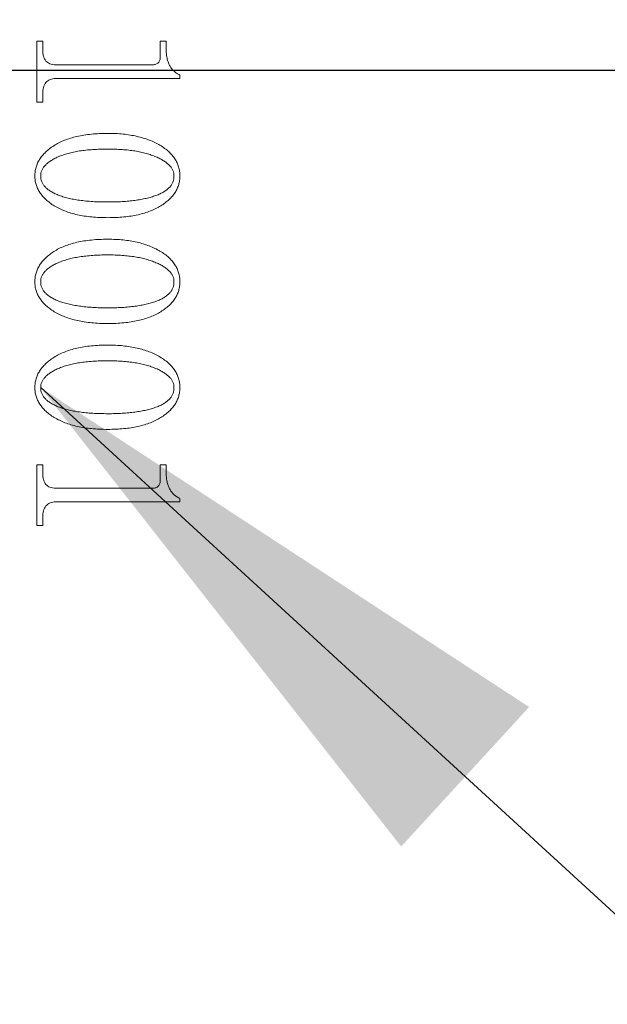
# Model space of a CAD drawing. Header units: millimetres. Extents: x 0 to 658, y -2 to 210.
# Tile 19 of 26: x 216.08 to 220.25, y 113.83 to 120.81. Entities that reach past the tile are written whole.
import ezdxf

# ---------------------------------------------------------------- set-up
doc = ezdxf.new("R2010")
doc.units = ezdxf.units.MM
doc.layers.add('图框', color=7, linetype='Continuous')
doc.styles.add('SLDTEXTSTYLE0', font='TXT', dxfattribs={"width": 0.7})
doc.dimstyles.new('SLDDIMSTYLE2', dxfattribs={"dimtxt": 3.5, "dimasz": 4.08, "dimexe": 0, "dimexo": 0.0625, "dimgap": 0.875, "dimtad": 2, "dimlfac": 5, "dimrnd": 1e-09, "dimzin": 12, "dimdsep": 46, "dimtxsty": 'SLDTEXTSTYLE0', "dimsah": 1, "dimcen": 0.09, "dimadec": 0, "dimazin": 3, "dimtfac": 1, "dimtmove": 0, "dimatfit": 0, "dimfxl": 0, "dimfrac": 2, "dimtolj": 1, "dimtzin": 12, "dimarcsym": 0})
doc.dimstyles.new('SLDDIMSTYLE8', dxfattribs={"dimtxt": 0.18, "dimasz": 4.08, "dimexe": 0, "dimexo": 0.0625, "dimgap": 0, "dimtad": 0, "dimtih": 1, "dimtoh": 1, "dimdec": 0, "dimrnd": 1e-09, "dimzin": 0, "dimdsep": 46, "dimtxsty": 'Standard', "dimsah": 1, "dimcen": 0.09, "dimadec": 0, "dimazin": 0, "dimtfac": 4.08, "dimtdec": 0, "dimtofl": 0, "dimtmove": 0, "dimatfit": 3, "dimfxl": 0, "dimfrac": 2, "dimtolj": 1, "dimtzin": 0, "dimarcsym": 0})

# ---------------------------------------------------------------- blocks, each defined once
blk = doc.blocks.new('_D_60')
at = {"layer": '图框'}
for p, q in [((208.105, 129.4474), (208.105, 135.7974)), ((224.5781, 129.4474), (206.105, 129.4474)), ((208.105, 129.4474), (208.105, 120.4474)), ((224.5781, 120.4474), (206.105, 120.4474)), ((208.105, 120.4474), (208.105, 114.0974))]:
    blk.add_line(p, q, dxfattribs=at)
for points in [[(208.105, 129.4474), (208.613, 133.5274), (207.597, 133.5274)], [(208.105, 120.4474), (207.597, 116.3674), (208.613, 116.3674)]]:
    blk.add_solid(points, dxfattribs=at)
at = {"layer": '图框', "insert": (203.5933, 124.2551), "char_height": 3.5, "attachment_point": 1, "rotation": 90, "style": 'SLDTEXTSTYLE0'}
blk.add_mtext('45', dxfattribs=at)
blk = doc.blocks.new('_D_61')
at = {"layer": '图框'}
for p, q in [((208.105, 120.4474), (208.105, 126.7974)), ((224.5781, 120.4474), (206.105, 120.4474)), ((208.105, 111.4474), (208.105, 120.4474)), ((224.5781, 111.4474), (206.105, 111.4474)), ((208.105, 111.4474), (208.105, 105.0974))]:
    blk.add_line(p, q, dxfattribs=at)
for points in [[(208.105, 120.4474), (208.613, 124.5274), (207.597, 124.5274)], [(208.105, 111.4474), (207.597, 107.3674), (208.613, 107.3674)]]:
    blk.add_solid(points, dxfattribs=at)
at = {"layer": '图框', "insert": (203.5933, 114.2484), "char_height": 3.5, "attachment_point": 1, "rotation": 90, "style": 'SLDTEXTSTYLE0'}
blk.add_mtext('45', dxfattribs=at)

msp = doc.modelspace()

# ---------------------------------------------------------------- linework, layer by layer
at = {"color": 7, "linetype": 'Continuous', "lineweight": 15}
for p, q in [((216.20582818, 120.65576152), (216.24749481, 120.65576152)), ((216.20582818, 120.22520588), (216.20582818, 120.65576152)), ((216.24749481, 120.65576152), (216.24749481, 120.60215906)), ((217.08082884, 120.65576152), (217.12249546, 120.65576152)), ((217.08082884, 120.5485566), (217.08082884, 120.65576152)), ((217.12249546, 120.65576152), (217.12249546, 120.60172544)), ((216.3388583, 120.48909501), (217.02939599, 120.48909501)), ((217.21971809, 120.4159616), (217.21971809, 120.39187238)), ((217.21971809, 120.39187238), (216.34016066, 120.39187238)), ((216.24749481, 120.28271542), (216.24749481, 120.22520588)), ((216.24749481, 120.22520588), (216.20582818, 120.22520588)), ((216.20582818, 117.6557614), (216.24749481, 117.6557614)), ((216.20582818, 117.22520576), (216.20582818, 117.6557614)), ((216.24749481, 117.6557614), (216.24749481, 117.60215894)), ((217.08082884, 117.6557614), (217.12249546, 117.6557614)), ((217.08082884, 117.54855648), (217.08082884, 117.6557614)), ((217.12249546, 117.6557614), (217.12249546, 117.60172532)), ((216.3388583, 117.48909489), (217.02939599, 117.48909489)), ((217.21971809, 117.41596148), (217.21971809, 117.39187375)), ((217.21971809, 117.39187375), (216.34016066, 117.39187375)), ((216.24749481, 117.2827153), (216.24749481, 117.22520576)), ((216.24749481, 117.22520576), (216.20582818, 117.22520576))]:
    msp.add_line(p, q, dxfattribs=at)
for points, knots in [([(216.2474952, 120.60215951), (216.24777731, 120.59288306), (216.24830076, 120.57567126), (216.25229583, 120.55170452), (216.25920956, 120.53166279), (216.26946476, 120.51555321), (216.28276009, 120.50328596), (216.29910042, 120.49508998), (216.31807986, 120.48995199), (216.33165983, 120.48939207), (216.33885805, 120.48909527)], [0, 0, 0, 0, 0.1667188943, 0.3093351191, 0.4352265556, 0.5452516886, 0.6492711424, 0.7563039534, 0.8708260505, 1, 1, 1, 1]), ([(217.1224952, 120.60172548), (217.12275531, 120.59027935), (217.1232515, 120.5684445), (217.12782659, 120.53733807), (217.13531725, 120.50950315), (217.14591318, 120.48481891), (217.15997248, 120.4633377), (217.17675921, 120.44448433), (217.19679721, 120.42833887), (217.21197596, 120.4201421), (217.21971742, 120.41596159)], [0, 0, 0, 0, 0.154316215, 0.2943764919, 0.4229135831, 0.5421960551, 0.6550519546, 0.7676840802, 0.8815143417, 1, 1, 1, 1]), ([(217.02939624, 120.48909527), (217.03303735, 120.48922272), (217.04007859, 120.48946918), (217.05006314, 120.49251169), (217.05914813, 120.49697664), (217.06690612, 120.50373701), (217.07325198, 120.51229083), (217.07789591, 120.5227874), (217.08038285, 120.53513163), (217.08067449, 120.54391661), (217.08082853, 120.54855708)], [0, 0, 0, 0, 0.1221509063, 0.2362178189, 0.3483974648, 0.4606563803, 0.5790099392, 0.7043714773, 0.8438406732, 1, 1, 1, 1]), ([(216.34016013, 120.39187305), (216.33288801, 120.39159822), (216.31905409, 120.39107541), (216.29965368, 120.38554957), (216.28314273, 120.3763131), (216.26975594, 120.36332616), (216.25982565, 120.34710096), (216.25254745, 120.32814297), (216.24832474, 120.30633583), (216.24778039, 120.29083561), (216.2474952, 120.28271506)], [0, 0, 0, 0, 0.1335734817, 0.2541000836, 0.3673933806, 0.4785062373, 0.5933922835, 0.7147982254, 0.8505831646, 1, 1, 1, 1]), ([(216.19193964, 119.70155187), (216.19235808, 119.71200218), (216.19318529, 119.73266151), (216.1997548, 119.76290099), (216.21018511, 119.79200314), (216.22538887, 119.81953871), (216.2445442, 119.84593674), (216.26796498, 119.8708839), (216.29554813, 119.89463553), (216.32723126, 119.91686941), (216.36272445, 119.93727966), (216.40205743, 119.95477711), (216.44475024, 119.96971854), (216.4908785, 119.98206726), (216.54049346, 119.99155265), (216.59356351, 119.99809701), (216.65005855, 120.00235722), (216.68889328, 120.00277123), (216.70886673, 120.00298416)], [0, 0, 0, 0, 0.0473331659, 0.0935735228, 0.1396309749, 0.187025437, 0.2356284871, 0.2871368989, 0.3417685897, 0.4003586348, 0.4623436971, 0.527068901, 0.5952061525, 0.6671925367, 0.7433361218, 0.8239900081, 0.9094746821, 1, 1, 1, 1]), ([(216.70886673, 120.00298416), (216.72746344, 120.0027369), (216.76383148, 120.00225336), (216.81703331, 119.99840417), (216.86749236, 119.99155205), (216.91528341, 119.98274066), (216.96015279, 119.97058685), (217.00243721, 119.95648951), (217.04187058, 119.93920998), (217.07832184, 119.91964488), (217.11139016, 119.89813033), (217.14011951, 119.87461929), (217.16484702, 119.84979783), (217.18491018, 119.82322236), (217.2007368, 119.79511143), (217.21145345, 119.76522516), (217.21859982, 119.7339335), (217.21934154, 119.71244261), (217.21971742, 119.70155187)], [0, 0, 0, 0, 0.0850839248, 0.1663915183, 0.2438603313, 0.3179900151, 0.3885592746, 0.4563826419, 0.5217467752, 0.5852751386, 0.6454945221, 0.7019430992, 0.7548371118, 0.8054103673, 0.8538562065, 0.9018145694, 0.9502434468, 1, 1, 1, 1]), ([(216.70886673, 119.89187305), (216.69056226, 119.89171481), (216.65501885, 119.89140755), (216.60325552, 119.88879767), (216.55469542, 119.88442914), (216.50923206, 119.87881708), (216.46705513, 119.87085039), (216.42782701, 119.86175379), (216.39184065, 119.8504191), (216.35901631, 119.83774988), (216.32987812, 119.82364013), (216.3041652, 119.80913466), (216.28279114, 119.79309836), (216.26487032, 119.77668452), (216.25098288, 119.75918622), (216.2408829, 119.74083662), (216.23474378, 119.72146952), (216.23398463, 119.70817648), (216.23360631, 119.70155187)], [0, 0, 0, 0, 0.0994786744, 0.1931665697, 0.2815818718, 0.3644324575, 0.4420050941, 0.5147628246, 0.5831523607, 0.6468883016, 0.7057948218, 0.7589976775, 0.8070405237, 0.8507081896, 0.8907416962, 0.9278602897, 0.9640490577, 1, 1, 1, 1]), ([(217.17805075, 119.70155187), (217.17768998, 119.70818118), (217.17696488, 119.72150528), (217.17053138, 119.74085334), (217.16022501, 119.75919017), (217.14610895, 119.77675127), (217.12772548, 119.7931524), (217.10572283, 119.80912254), (217.07937834, 119.82363645), (217.04964487, 119.83770307), (217.01646159, 119.85034662), (216.98049043, 119.86170133), (216.94170331, 119.87080943), (216.90040013, 119.87878968), (216.8563105, 119.88439635), (216.80956208, 119.88879782), (216.76011143, 119.89139772), (216.72623085, 119.89171199), (216.70886673, 119.89187305)], [0, 0, 0, 0, 0.03639902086, 0.07315755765, 0.11093012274, 0.15171005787, 0.19650584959, 0.24611026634, 0.30101193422, 0.3617307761, 0.42700324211, 0.49624515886, 0.5691356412, 0.64611019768, 0.72762537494, 0.813575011, 0.90445539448, 1, 1, 1, 1]), ([(216.70886673, 119.40576194), (216.68932795, 119.405994), (216.65129453, 119.40644571), (216.59581577, 119.4104626), (216.54352262, 119.41671227), (216.49451427, 119.42622412), (216.44856003, 119.4376534), (216.40593454, 119.45239726), (216.36621954, 119.46903613), (216.33029561, 119.48892164), (216.29789885, 119.51038222), (216.26985579, 119.53376273), (216.24552744, 119.55797046), (216.22613864, 119.58413), (216.21051781, 119.61139077), (216.2000436, 119.64035149), (216.19310255, 119.67048113), (216.19233099, 119.69109595), (216.19193964, 119.70155187)], [0, 0, 0, 0, 0.0890963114, 0.1734313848, 0.2535521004, 0.3291240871, 0.4009774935, 0.4693124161, 0.5346369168, 0.5970900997, 0.6562903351, 0.711582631, 0.7633724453, 0.8123963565, 0.8596603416, 0.9061113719, 0.9523792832, 1, 1, 1, 1]), ([(216.23360631, 119.70155187), (216.23397335, 119.69449376), (216.23470163, 119.68048887), (216.24083456, 119.66018478), (216.25085631, 119.64118472), (216.2647641, 119.62342909), (216.28269418, 119.60717239), (216.30423935, 119.59185833), (216.32976075, 119.5778544), (216.35910541, 119.56522128), (216.39187883, 119.55375134), (216.42793998, 119.54389816), (216.46704343, 119.53539707), (216.50931932, 119.52885738), (216.55469384, 119.52340268), (216.60326761, 119.51951846), (216.65502923, 119.5174562), (216.69056352, 119.51707131), (216.70886673, 119.51687305)], [0, 0, 0, 0, 0.0382874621, 0.0759710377, 0.1141190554, 0.1544499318, 0.1978363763, 0.2451697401, 0.29777386, 0.355678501, 0.4185752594, 0.48627654, 0.5586630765, 0.6358778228, 0.7186062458, 0.8069283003, 0.900551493, 1, 1, 1, 1]), ([(217.21971742, 119.70155187), (217.21929959, 119.69110238), (217.2184764, 119.6705155), (217.21192622, 119.64030716), (217.20126188, 119.61151331), (217.18623476, 119.5841228), (217.16721737, 119.55806415), (217.14357012, 119.53368057), (217.11595637, 119.51046372), (217.08421521, 119.48890039), (217.04896706, 119.46910389), (217.00996888, 119.45229379), (216.96786941, 119.43767167), (216.92228986, 119.4261874), (216.87362899, 119.41673883), (216.82163154, 119.41044362), (216.76636647, 119.40644381), (216.72840541, 119.40599364), (216.70886673, 119.40576194)], [0, 0, 0, 0, 0.0479777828, 0.0945226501, 0.141321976, 0.1886191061, 0.2376153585, 0.2890997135, 0.3442965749, 0.4031153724, 0.4651643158, 0.5297587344, 0.5979773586, 0.6697257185, 0.7455379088, 0.8255997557, 0.9102356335, 1, 1, 1, 1]), ([(216.70886673, 119.51687305), (216.72622995, 119.51697793), (216.76010281, 119.51718254), (216.80954231, 119.51935132), (216.85628812, 119.52308132), (216.90033105, 119.52791357), (216.94165332, 119.53449352), (216.98036658, 119.54218492), (217.01639458, 119.55146994), (217.04958622, 119.5621836), (217.07944913, 119.57443198), (217.10574839, 119.58792282), (217.12787581, 119.60322598), (217.14628518, 119.61970059), (217.16048866, 119.63801975), (217.17062927, 119.6578766), (217.17702769, 119.67924316), (217.17770704, 119.69405687), (217.17805075, 119.70155187)], [0, 0, 0, 0, 0.0950528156, 0.1854327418, 0.2708433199, 0.3517502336, 0.4279266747, 0.4998459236, 0.5677554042, 0.63150026, 0.6906297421, 0.7443035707, 0.7929692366, 0.8375371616, 0.8790440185, 0.9190716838, 0.9590542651, 1, 1, 1, 1]), ([(216.19193964, 118.95155187), (216.19235808, 118.96200218), (216.19318529, 118.98266151), (216.1997548, 119.01290099), (216.21018511, 119.04200314), (216.22538887, 119.06953871), (216.2445442, 119.09593674), (216.26796498, 119.1208839), (216.29554813, 119.14463553), (216.32723126, 119.16686941), (216.36272445, 119.18727966), (216.40205743, 119.20477711), (216.44475024, 119.21971854), (216.4908785, 119.23206726), (216.54049346, 119.24155265), (216.59356351, 119.24809701), (216.65005855, 119.25235722), (216.68889328, 119.25277123), (216.70886673, 119.25298416)], [0, 0, 0, 0, 0.0473331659, 0.0935735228, 0.1396309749, 0.187025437, 0.2356284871, 0.2871368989, 0.3417685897, 0.4003586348, 0.4623436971, 0.527068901, 0.5952061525, 0.6671925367, 0.7433361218, 0.8239900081, 0.9094746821, 1, 1, 1, 1]), ([(216.70886673, 119.25298416), (216.72746344, 119.2527369), (216.76383148, 119.25225336), (216.81703331, 119.24840417), (216.86749236, 119.24155205), (216.91528341, 119.23274066), (216.96015279, 119.22058685), (217.00243721, 119.20648951), (217.04187058, 119.18920998), (217.07832184, 119.16964488), (217.11139016, 119.14813033), (217.14011951, 119.12461929), (217.16484702, 119.09979783), (217.18491018, 119.07322236), (217.2007368, 119.04511143), (217.21145345, 119.01522516), (217.21859982, 118.9839335), (217.21934154, 118.96244261), (217.21971742, 118.95155187)], [0, 0, 0, 0, 0.0850839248, 0.1663915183, 0.2438603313, 0.3179900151, 0.3885592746, 0.4563826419, 0.5217467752, 0.5852751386, 0.6454945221, 0.7019430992, 0.7548371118, 0.8054103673, 0.8538562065, 0.9018145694, 0.9502434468, 1, 1, 1, 1]), ([(216.70886673, 119.14187305), (216.69056226, 119.14171481), (216.65501885, 119.14140755), (216.60325552, 119.13879767), (216.55469542, 119.13442914), (216.50923206, 119.12881708), (216.46705513, 119.12085039), (216.42782701, 119.11175379), (216.39184065, 119.1004191), (216.35901631, 119.08774988), (216.32987812, 119.07364013), (216.3041652, 119.05913466), (216.28279114, 119.04309836), (216.26487032, 119.02668452), (216.25098288, 119.00918622), (216.2408829, 118.99083662), (216.23474378, 118.97146952), (216.23398463, 118.95817648), (216.23360631, 118.95155187)], [0, 0, 0, 0, 0.0994786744, 0.1931665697, 0.2815818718, 0.3644324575, 0.4420050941, 0.5147628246, 0.5831523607, 0.6468883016, 0.7057948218, 0.7589976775, 0.8070405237, 0.8507081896, 0.8907416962, 0.9278602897, 0.9640490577, 1, 1, 1, 1]), ([(217.17805075, 118.95155187), (217.17768998, 118.95818118), (217.17696488, 118.97150528), (217.17053138, 118.99085334), (217.16022501, 119.00919017), (217.14610895, 119.02675127), (217.12772548, 119.0431524), (217.10572283, 119.05912254), (217.07937834, 119.07363645), (217.04964487, 119.08770307), (217.01646159, 119.10034662), (216.98049043, 119.11170133), (216.94170331, 119.12080943), (216.90040013, 119.12878968), (216.8563105, 119.13439635), (216.80956208, 119.13879782), (216.76011143, 119.14139772), (216.72623085, 119.14171199), (216.70886673, 119.14187305)], [0, 0, 0, 0, 0.03639902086, 0.07315755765, 0.11093012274, 0.15171005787, 0.19650584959, 0.24611026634, 0.30101193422, 0.3617307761, 0.42700324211, 0.49624515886, 0.5691356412, 0.64611019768, 0.72762537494, 0.813575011, 0.90445539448, 1, 1, 1, 1]), ([(216.70886673, 118.65576194), (216.68932795, 118.655994), (216.65129453, 118.65644571), (216.59581577, 118.6604626), (216.54352262, 118.66671227), (216.49451427, 118.67622412), (216.44856003, 118.6876534), (216.40593454, 118.70239726), (216.36621954, 118.71903613), (216.33029561, 118.73892164), (216.29789885, 118.76038222), (216.26985579, 118.78376273), (216.24552744, 118.80797046), (216.22613864, 118.83413), (216.21051781, 118.86139077), (216.2000436, 118.89035149), (216.19310255, 118.92048113), (216.19233099, 118.94109595), (216.19193964, 118.95155187)], [0, 0, 0, 0, 0.0890963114, 0.1734313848, 0.2535521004, 0.3291240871, 0.4009774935, 0.4693124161, 0.5346369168, 0.5970900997, 0.6562903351, 0.711582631, 0.7633724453, 0.8123963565, 0.8596603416, 0.9061113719, 0.9523792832, 1, 1, 1, 1]), ([(216.23360631, 118.95155187), (216.23397335, 118.94449376), (216.23470163, 118.93048887), (216.24083456, 118.91018478), (216.25085631, 118.89118472), (216.2647641, 118.87342909), (216.28269418, 118.85717239), (216.30423935, 118.84185833), (216.32976075, 118.8278544), (216.35910541, 118.81522128), (216.39187883, 118.80375134), (216.42793998, 118.79389816), (216.46704343, 118.78539707), (216.50931932, 118.77885738), (216.55469384, 118.77340268), (216.60326761, 118.76951846), (216.65502923, 118.7674562), (216.69056352, 118.76707131), (216.70886673, 118.76687305)], [0, 0, 0, 0, 0.0382874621, 0.0759710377, 0.1141190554, 0.1544499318, 0.1978363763, 0.2451697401, 0.29777386, 0.355678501, 0.4185752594, 0.48627654, 0.5586630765, 0.6358778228, 0.7186062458, 0.8069283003, 0.900551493, 1, 1, 1, 1]), ([(217.21971742, 118.95155187), (217.21929959, 118.94110238), (217.2184764, 118.9205155), (217.21192622, 118.89030716), (217.20126188, 118.86151331), (217.18623476, 118.8341228), (217.16721737, 118.80806415), (217.14357012, 118.78368057), (217.11595637, 118.76046372), (217.08421521, 118.73890039), (217.04896706, 118.71910389), (217.00996888, 118.70229379), (216.96786941, 118.68767167), (216.92228986, 118.6761874), (216.87362899, 118.66673883), (216.82163154, 118.66044362), (216.76636647, 118.65644381), (216.72840541, 118.65599364), (216.70886673, 118.65576194)], [0, 0, 0, 0, 0.0479777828, 0.0945226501, 0.141321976, 0.1886191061, 0.2376153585, 0.2890997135, 0.3442965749, 0.4031153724, 0.4651643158, 0.5297587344, 0.5979773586, 0.6697257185, 0.7455379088, 0.8255997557, 0.9102356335, 1, 1, 1, 1]), ([(216.70886673, 118.76687305), (216.72622995, 118.76697793), (216.76010281, 118.76718254), (216.80954231, 118.76935132), (216.85628812, 118.77308132), (216.90033105, 118.77791357), (216.94165332, 118.78449352), (216.98036658, 118.79218492), (217.01639458, 118.80146994), (217.04958622, 118.8121836), (217.07944913, 118.82443198), (217.10574839, 118.83792282), (217.12787581, 118.85322598), (217.14628518, 118.86970059), (217.16048866, 118.88801975), (217.17062927, 118.9078766), (217.17702769, 118.92924316), (217.17770704, 118.94405687), (217.17805075, 118.95155187)], [0, 0, 0, 0, 0.0950528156, 0.1854327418, 0.2708433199, 0.3517502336, 0.4279266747, 0.4998459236, 0.5677554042, 0.63150026, 0.6906297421, 0.7443035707, 0.7929692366, 0.8375371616, 0.8790440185, 0.9190716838, 0.9590542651, 1, 1, 1, 1]), ([(216.19193964, 118.20155187), (216.19235808, 118.21200218), (216.19318529, 118.23266151), (216.1997548, 118.26290099), (216.21018511, 118.29200314), (216.22538887, 118.31953871), (216.2445442, 118.34593674), (216.26796498, 118.3708839), (216.29554813, 118.39463553), (216.32723126, 118.41686941), (216.36272445, 118.43727966), (216.40205743, 118.45477711), (216.44475024, 118.46971854), (216.4908785, 118.48206726), (216.54049346, 118.49155265), (216.59356351, 118.49809701), (216.65005855, 118.50235722), (216.68889328, 118.50277123), (216.70886673, 118.50298416)], [0, 0, 0, 0, 0.0473331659, 0.0935735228, 0.1396309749, 0.187025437, 0.2356284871, 0.2871368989, 0.3417685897, 0.4003586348, 0.4623436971, 0.527068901, 0.5952061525, 0.6671925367, 0.7433361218, 0.8239900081, 0.9094746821, 1, 1, 1, 1]), ([(216.70886673, 118.50298416), (216.72746344, 118.5027369), (216.76383148, 118.50225336), (216.81703331, 118.49840417), (216.86749236, 118.49155205), (216.91528341, 118.48274066), (216.96015279, 118.47058685), (217.00243721, 118.45648951), (217.04187058, 118.43920998), (217.07832184, 118.41964488), (217.11139016, 118.39813033), (217.14011951, 118.37461929), (217.16484702, 118.34979783), (217.18491018, 118.32322236), (217.2007368, 118.29511143), (217.21145345, 118.26522516), (217.21859982, 118.2339335), (217.21934154, 118.21244261), (217.21971742, 118.20155187)], [0, 0, 0, 0, 0.0850839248, 0.1663915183, 0.2438603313, 0.3179900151, 0.3885592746, 0.4563826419, 0.5217467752, 0.5852751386, 0.6454945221, 0.7019430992, 0.7548371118, 0.8054103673, 0.8538562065, 0.9018145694, 0.9502434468, 1, 1, 1, 1]), ([(216.70886673, 118.39187305), (216.69056226, 118.39171481), (216.65501885, 118.39140755), (216.60325552, 118.38879767), (216.55469542, 118.38442914), (216.50923206, 118.37881708), (216.46705513, 118.37085039), (216.42782701, 118.36175379), (216.39184065, 118.3504191), (216.35901631, 118.33774988), (216.32987812, 118.32364013), (216.3041652, 118.30913466), (216.28279114, 118.29309836), (216.26487032, 118.27668452), (216.25098288, 118.25918622), (216.2408829, 118.24083662), (216.23474378, 118.22146952), (216.23398463, 118.20817648), (216.23360631, 118.20155187)], [0, 0, 0, 0, 0.0994786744, 0.1931665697, 0.2815818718, 0.3644324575, 0.4420050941, 0.5147628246, 0.5831523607, 0.6468883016, 0.7057948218, 0.7589976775, 0.8070405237, 0.8507081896, 0.8907416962, 0.9278602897, 0.9640490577, 1, 1, 1, 1]), ([(217.17805075, 118.20155187), (217.17768998, 118.20818118), (217.17696488, 118.22150528), (217.17053138, 118.24085334), (217.16022501, 118.25919017), (217.14610895, 118.27675127), (217.12772548, 118.2931524), (217.10572283, 118.30912254), (217.07937834, 118.32363645), (217.04964487, 118.33770307), (217.01646159, 118.35034662), (216.98049043, 118.36170133), (216.94170331, 118.37080943), (216.90040013, 118.37878968), (216.8563105, 118.38439635), (216.80956208, 118.38879782), (216.76011143, 118.39139772), (216.72623085, 118.39171199), (216.70886673, 118.39187305)], [0, 0, 0, 0, 0.0363990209, 0.0731575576, 0.1109301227, 0.1517100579, 0.1965058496, 0.2461102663, 0.3010119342, 0.3617307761, 0.4270032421, 0.4962451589, 0.5691356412, 0.6461101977, 0.7276253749, 0.813575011, 0.9044553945, 1, 1, 1, 1]), ([(216.70886673, 117.90576194), (216.68932795, 117.905994), (216.65129453, 117.90644571), (216.59581577, 117.9104626), (216.54352262, 117.91671227), (216.49451427, 117.92622412), (216.44856003, 117.9376534), (216.40593454, 117.95239726), (216.36621954, 117.96903613), (216.33029561, 117.98892164), (216.29789885, 118.01038222), (216.26985579, 118.03376273), (216.24552744, 118.05797046), (216.22613864, 118.08413), (216.21051781, 118.11139077), (216.2000436, 118.14035149), (216.19310255, 118.17048113), (216.19233099, 118.19109595), (216.19193964, 118.20155187)], [0, 0, 0, 0, 0.0890963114, 0.1734313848, 0.2535521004, 0.3291240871, 0.4009774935, 0.4693124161, 0.5346369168, 0.5970900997, 0.6562903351, 0.711582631, 0.7633724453, 0.8123963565, 0.8596603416, 0.9061113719, 0.9523792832, 1, 1, 1, 1]), ([(216.23360631, 118.20155187), (216.23397335, 118.19449376), (216.23470163, 118.18048887), (216.24083456, 118.16018478), (216.25085631, 118.14118472), (216.2647641, 118.12342909), (216.28269418, 118.10717239), (216.30423935, 118.09185833), (216.32976075, 118.0778544), (216.35910541, 118.06522128), (216.39187883, 118.05375134), (216.42793998, 118.04389816), (216.46704343, 118.03539707), (216.50931932, 118.02885738), (216.55469384, 118.02340268), (216.60326761, 118.01951846), (216.65502923, 118.0174562), (216.69056352, 118.01707131), (216.70886673, 118.01687305)], [0, 0, 0, 0, 0.0382874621, 0.0759710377, 0.1141190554, 0.1544499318, 0.1978363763, 0.2451697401, 0.29777386, 0.355678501, 0.4185752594, 0.48627654, 0.5586630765, 0.6358778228, 0.7186062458, 0.8069283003, 0.900551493, 1, 1, 1, 1]), ([(217.21971742, 118.20155187), (217.21929959, 118.19110238), (217.2184764, 118.1705155), (217.21192622, 118.14030716), (217.20126188, 118.11151331), (217.18623476, 118.0841228), (217.16721737, 118.05806415), (217.14357012, 118.03368057), (217.11595637, 118.01046372), (217.08421521, 117.98890039), (217.04896706, 117.96910389), (217.00996888, 117.95229379), (216.96786941, 117.93767167), (216.92228986, 117.9261874), (216.87362899, 117.91673883), (216.82163154, 117.91044362), (216.76636647, 117.90644381), (216.72840541, 117.90599364), (216.70886673, 117.90576194)], [0, 0, 0, 0, 0.0479777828, 0.0945226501, 0.141321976, 0.1886191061, 0.2376153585, 0.2890997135, 0.3442965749, 0.4031153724, 0.4651643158, 0.5297587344, 0.5979773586, 0.6697257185, 0.7455379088, 0.8255997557, 0.9102356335, 1, 1, 1, 1]), ([(216.70886673, 118.01687305), (216.72622995, 118.01697793), (216.76010281, 118.01718254), (216.80954231, 118.01935132), (216.85628812, 118.02308132), (216.90033105, 118.02791357), (216.94165332, 118.03449352), (216.98036658, 118.04218492), (217.01639458, 118.05146994), (217.04958622, 118.0621836), (217.07944913, 118.07443198), (217.10574839, 118.08792282), (217.12787581, 118.10322598), (217.14628518, 118.11970059), (217.16048866, 118.13801975), (217.17062927, 118.1578766), (217.17702769, 118.17924316), (217.17770704, 118.19405687), (217.17805075, 118.20155187)], [0, 0, 0, 0, 0.0950528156, 0.1854327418, 0.2708433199, 0.3517502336, 0.4279266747, 0.4998459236, 0.5677554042, 0.63150026, 0.6906297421, 0.7443035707, 0.7929692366, 0.8375371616, 0.8790440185, 0.9190716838, 0.9590542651, 1, 1, 1, 1]), ([(216.2474952, 117.60215951), (216.24777731, 117.59288306), (216.24830076, 117.57567126), (216.25229583, 117.55170452), (216.25920956, 117.53166279), (216.26946476, 117.51555321), (216.28276009, 117.50328596), (216.29910042, 117.49508998), (216.31807986, 117.48995199), (216.33165983, 117.48939207), (216.33885805, 117.48909527)], [0, 0, 0, 0, 0.1667188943, 0.3093351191, 0.4352265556, 0.5452516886, 0.6492711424, 0.7563039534, 0.8708260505, 1, 1, 1, 1]), ([(217.1224952, 117.60172548), (217.12275531, 117.59027935), (217.1232515, 117.5684445), (217.12782659, 117.53733807), (217.13531725, 117.50950315), (217.14591318, 117.48481891), (217.15997248, 117.4633377), (217.17675921, 117.44448433), (217.19679721, 117.42833887), (217.21197596, 117.4201421), (217.21971742, 117.41596159)], [0, 0, 0, 0, 0.154316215, 0.2943764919, 0.4229135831, 0.5421960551, 0.6550519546, 0.7676840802, 0.8815143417, 1, 1, 1, 1]), ([(217.02939624, 117.48909527), (217.03303735, 117.48922272), (217.04007859, 117.48946918), (217.05006314, 117.49251169), (217.05914813, 117.49697664), (217.06690612, 117.50373701), (217.07325198, 117.51229083), (217.07789591, 117.5227874), (217.08038285, 117.53513163), (217.08067449, 117.54391661), (217.08082853, 117.54855708)], [0, 0, 0, 0, 0.1221509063, 0.2362178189, 0.3483974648, 0.4606563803, 0.5790099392, 0.7043714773, 0.8438406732, 1, 1, 1, 1]), ([(216.34016013, 117.39187305), (216.33288801, 117.39159822), (216.31905409, 117.39107541), (216.29965368, 117.38554957), (216.28314273, 117.3763131), (216.26975594, 117.36332616), (216.25982565, 117.34710096), (216.25254745, 117.32814297), (216.24832474, 117.30633583), (216.24778039, 117.29083561), (216.2474952, 117.28271506)], [0, 0, 0, 0, 0.1335734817, 0.2541000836, 0.3673933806, 0.4785062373, 0.5933922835, 0.7147982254, 0.8505831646, 1, 1, 1, 1])]:
    msp.add_open_spline(points, degree=3, knots=knots, dxfattribs=at)

# ---------------------------------------------------------------- dimensions: what is measured, and where the dimension line sits
at = {"layer": '图框'}
for p1, picture, middle in [((224.57805075, 129.44742861), '_D_60', (208.10499177, 126.29190148)), ((224.57805075, 111.44742861), '_D_61', (208.10499177, 116.28516495))]:
    dim = msp.add_linear_dim(base=(208.10499177, 120.44742861), p1=p1, p2=(224.57805075, 120.44742861), angle=90, dimstyle='SLDDIMSTYLE2', dxfattribs=at)
    dim.commit()
    dim.dimension.update_dxf_attribs({"geometry": picture, "text_midpoint": middle, "dimtype": 160})

# ---------------------------------------------------------------- leaders
msp.add_leader([(216.23360631, 118.20155187), (233.89306358, 102.01168879)], dimstyle='SLDDIMSTYLE8', dxfattribs=at)

doc.saveas('drawing.dxf')
